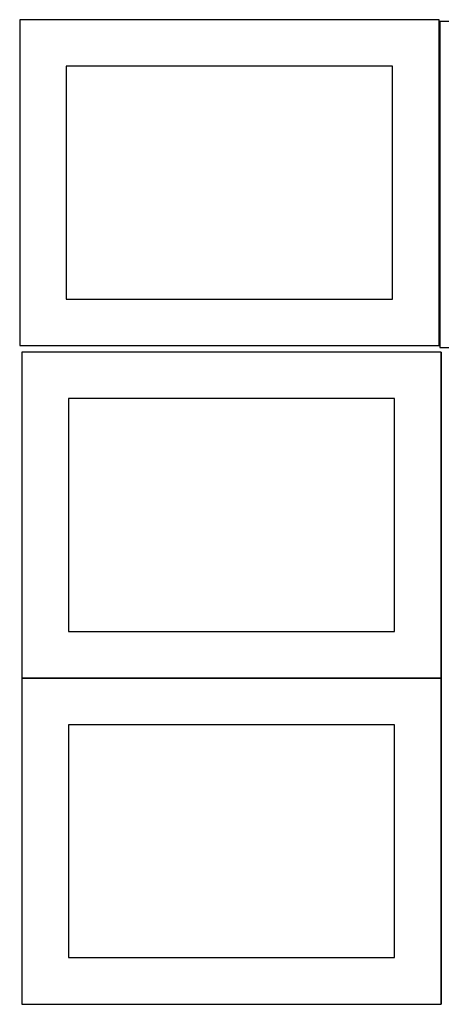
# Model space of a CAD drawing. Header units: millimetres. Extents: x 7 to 1243, y 7 to 2493.
# Tile 12 of 20: x 550 to 821, y 1274 to 1909. Entities that reach past the tile are written whole.
import ezdxf

# ---------------------------------------------------------------- set-up
doc = ezdxf.new("R2010")
doc.units = ezdxf.units.MM
doc.layers.add('COMMON', color=5, linetype='CONTINUOUS', true_color=0x0000ff)
doc.layers.add('CUT', color=7, linetype='CONTINUOUS', true_color=0x000000)

msp = doc.modelspace()

# ---------------------------------------------------------------- linework, layer by layer
at = {"layer": 'COMMON'}
for p, q in [((820.983737, 1694.525675), (820.983737, 1484.525675)), ((550.883737, 1484.425674), (820.883737, 1484.425674)), ((820.983737, 1484.325674), (820.983737, 1274.325674)), ((550.883737, 1274.225673), (820.883737, 1274.225673))]:
    msp.add_line(p, q, dxfattribs=at)
at = {"layer": 'CUT'}
for p, q in [((819.562864, 1908.688661), (549.562864, 1908.688661)), ((549.562864, 1908.688661), (549.562864, 1698.688661)), ((819.562864, 1698.688661), (819.562864, 1908.688661)), ((1090.032682, 1907.516298), (820.032682, 1907.516298)), ((820.032682, 1907.516298), (820.032682, 1697.516298)), ((789.562864, 1878.688661), (579.562864, 1878.688661)), ((579.562864, 1878.688661), (579.562864, 1728.688661)), ((789.562864, 1728.688661), (789.562864, 1878.688661)), ((579.562864, 1728.688661), (789.562864, 1728.688661)), ((549.562864, 1698.688661), (819.562864, 1698.688661)), ((820.883737, 1694.525675), (550.883737, 1694.525675)), ((550.883737, 1694.525675), (550.883737, 1484.525675)), ((820.032682, 1697.516298), (1090.032682, 1697.516298)), ((820.883737, 1484.525675), (820.883737, 1694.525675)), ((790.883737, 1664.525675), (580.883737, 1664.525675)), ((580.883737, 1664.525675), (580.883737, 1514.525675)), ((790.883737, 1514.525675), (790.883737, 1664.525675)), ((580.883737, 1514.525675), (790.883737, 1514.525675)), ((550.883737, 1484.525675), (820.883737, 1484.525675)), ((820.883737, 1484.325674), (550.883737, 1484.325674)), ((550.883737, 1484.325674), (550.883737, 1274.325674)), ((820.883737, 1274.325674), (820.883737, 1484.325674)), ((790.883737, 1454.325674), (580.883737, 1454.325674)), ((580.883737, 1454.325674), (580.883737, 1304.325674)), ((790.883737, 1304.325674), (790.883737, 1454.325674)), ((580.883737, 1304.325674), (790.883737, 1304.325674)), ((550.883737, 1274.325674), (820.883737, 1274.325674))]:
    msp.add_line(p, q, dxfattribs=at)

doc.saveas('drawing.dxf')
